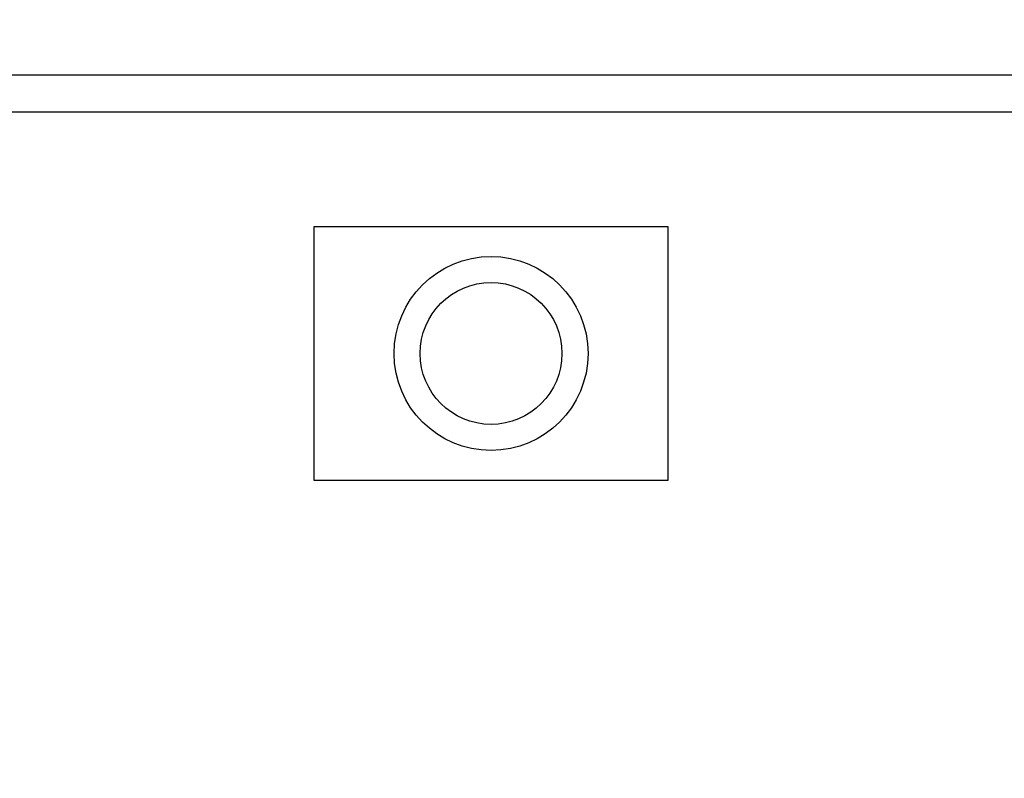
# Model space of a CAD drawing. Header units: inches. Extents: x -13 to 240, y -18 to 126.
# Tile 109 of 112: x 206.23 to 215.95, y 95.89 to 103.38. Entities that reach past the tile are written whole.
import ezdxf

# ---------------------------------------------------------------- set-up
doc = ezdxf.new("R2010")
doc.units = ezdxf.units.IN
doc.header["$LTSCALE"] = 1.21
doc.header["$MEASUREMENT"] = 0
doc.header["$PDMODE"] = 3
doc.header["$PDSIZE"] = 0.3125
doc.layers.get('0').update_dxf_attribs({"linetype": 'CONTINUOUS'})
doc.layers.get('Defpoints').update_dxf_attribs({"linetype": 'CONTINUOUS'})
doc.layers.add('DIM', color=3, linetype='CONTINUOUS')
doc.styles.get("Standard").update_dxf_attribs({"font": 'txt', "width": 0.8})
doc.dimstyles.get("Standard").update_dxf_attribs({"dimtxt": 0.15625, "dimasz": 0.1875, "dimexe": 0.125, "dimexo": 0.0625, "dimgap": 0.09, "dimtad": 0, "dimtih": 1, "dimtoh": 1, "dimzin": 4, "dimdsep": 46, "dimtxsty": 'Standard', "dimblk": '_FILLED', "dimblk1": '_FILLED', "dimblk2": '_FILLED', "dimcen": 0.09, "dimazin": 1, "dimtp": 0.01, "dimtm": 0.01, "dimtfac": 1, "dimtofl": 0, "dimtmove": 0, "dimatfit": 3, "dimldrblk": '_FILLED', "dimfxl": 1, "dimtolj": 1, "dimtzin": 4, "dimarcsym": 0})

# ---------------------------------------------------------------- blocks, each defined once
blk = doc.blocks.new('_FILLED')
at = {"color": 0, "linetype": 'ByBlock'}
blk.add_solid([(0, 0), (-1, 0.1667), (-1, -0.1667)], dxfattribs=at)
blk = doc.blocks.new('*D50')
at = {"layer": 'Defpoints', "color": 0}
for p in [(222.3264, 117.5287), (173.8264, 99.4669), (222.3264, 99.4669)]:
    blk.add_point(p, dxfattribs=at)
at = {"layer": 'DIM', "color": 0, "lineweight": -2}
for p, q in [((173.8264, 99.5294), (173.8264, 117.6537)), ((222.3264, 99.5294), (222.3264, 117.6537)), ((175.8264, 117.5287), (194.9198, 117.5287)), ((220.3264, 117.5287), (201.2331, 117.5287))]:
    blk.add_line(p, q, dxfattribs=at)
at = {"layer": 'DIM', "color": 0, "lineweight": -2, "xscale": 2, "yscale": 2, "zscale": 2, "rotation": 180}
blk.add_blockref('_FILLED', (173.8264, 117.5287), dxfattribs=at)
at = {"layer": 'DIM', "color": 0, "lineweight": -2, "xscale": 2, "yscale": 2, "zscale": 2}
blk.add_blockref('_FILLED', (222.3264, 117.5287), dxfattribs=at)
at = {"layer": 'DIM', "color": 0, "insert": (198.0764, 117.5287), "char_height": 2, "attachment_point": 5}
blk.add_mtext('\\A1;48.50', dxfattribs=at)
blk = doc.blocks.new('*D57')
at = {"layer": 'Defpoints', "color": 0}
for p in [(222.3269, 99.4649), (198.0766, 63.4663), (232.488, 63.4663)]:
    blk.add_point(p, dxfattribs=at)
at = {"layer": 'DIM', "color": 0, "lineweight": -2}
for p, q in [((222.3894, 99.4649), (232.613, 99.4649)), ((232.488, 97.4649), (232.488, 84.489)), ((232.488, 65.4663), (232.488, 78.4423)), ((198.1391, 63.4663), (232.613, 63.4663))]:
    blk.add_line(p, q, dxfattribs=at)
at = {"layer": 'DIM', "color": 0, "lineweight": -2, "xscale": 2, "yscale": 2, "zscale": 2}
for p, rotation in [((232.488, 99.4649), 90), ((232.488, 63.4663), 270)]:
    blk.add_blockref('_FILLED', p, dxfattribs=dict(at, rotation=rotation))
at = {"layer": 'DIM', "color": 0, "insert": (232.488, 81.4656), "char_height": 2, "attachment_point": 5, "rotation": 90}
blk.add_mtext('\\A1;36.00', dxfattribs=at)

msp = doc.modelspace()

# ---------------------------------------------------------------- linework, layer by layer
at = {"color": 7, "linetype": 'Continuous'}
for p, q in [((171.1366, 102.8363), (225.0166, 102.8363)), ((224.3266, 102.4664), (171.8266, 102.475)), ((209.1352, 101.3373), (209.1352, 98.8373)), ((212.6352, 101.3373), (209.1352, 101.3373)), ((212.6352, 98.8373), (212.6352, 101.3373)), ((209.1352, 98.8373), (212.6352, 98.8373))]:
    msp.add_line(p, q, dxfattribs=at)
for radius in [0.9576, 0.7003]:
    msp.add_circle((210.8852, 100.0873), radius, dxfattribs=at)

# ---------------------------------------------------------------- dimensions: what is measured, and where the dimension line sits
at = {"layer": 'DIM'}
dim = msp.add_linear_dim(base=(222.3264, 117.5287), p1=(173.8264, 99.4669), p2=(222.3264, 99.4669), dimstyle='Standard', override={"dimtxt": 2, "dimasz": 2, "dimtih": 0, "dimtoh": 0, "dimzin": 0, "dimcen": 0.198, "dimadec": 0, "dimazin": 0, "dimtp": 0, "dimtm": 0, "dimtdec": 4, "dimtzin": 0}, dxfattribs=at)
dim.commit()
dim.dimension.update_dxf_attribs({"geometry": '*D50', "text_midpoint": (198.0764, 117.5287)})
dim = msp.add_linear_dim(base=(232.488, 63.4663), p1=(222.3269, 99.4649), p2=(198.0766, 63.4663), angle=90, dimstyle='Standard', override={"dimtxt": 2, "dimasz": 2, "dimtih": 0, "dimtoh": 0, "dimzin": 0, "dimcen": 0.198, "dimadec": 0, "dimazin": 0, "dimtp": 0, "dimtm": 0, "dimtdec": 4, "dimtzin": 0}, dxfattribs=at)
dim.commit()
dim.dimension.update_dxf_attribs({"geometry": '*D57', "text_midpoint": (232.488, 81.4656)})

doc.saveas('drawing.dxf')
